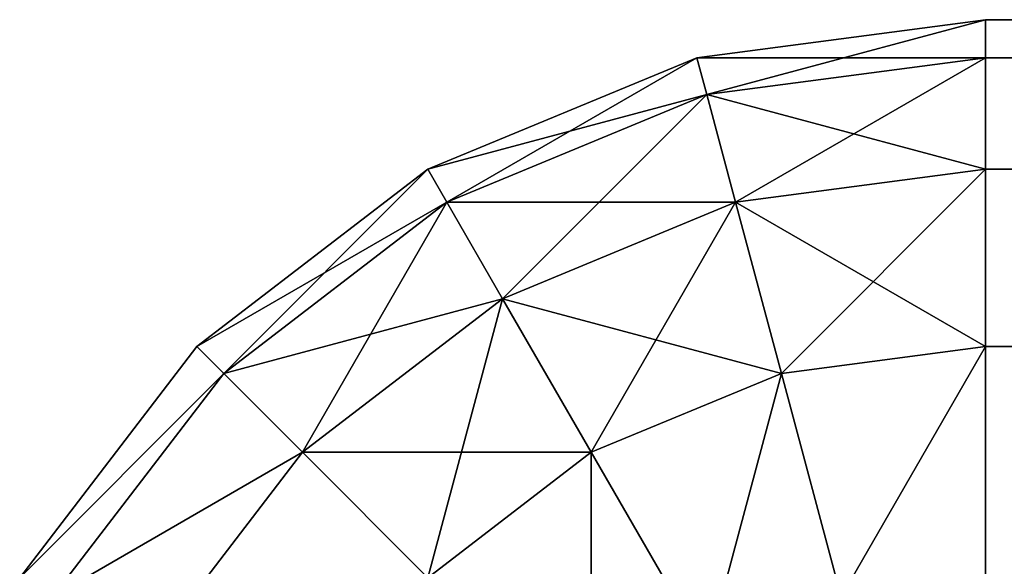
# Model space of a CAD drawing. Header units: centimetres. Extents: x -45 to 35, y -55 to 45.
# Tile 157 of 189: x -44.92 to -44.39, y 44.706 to 45. Entities that reach past the tile are written whole.
import ezdxf

# ---------------------------------------------------------------- set-up
doc = ezdxf.new("R2010")
doc.units = ezdxf.units.CM
doc.header["$LTSCALE"] = 2.54
doc.layers.get('0').update_dxf_attribs({"true_color": 0xff5454})

# ---------------------------------------------------------------- blocks, each defined once
blk = doc.blocks.new('Grupuj#4')
at = {"color": 7, "true_color": 0xfefefe}
for p, q in [((0.44471, 99.97956, 3.9), (0.6, 100, 3.9)), ((0.44471, 99.97956, 0.6), (0.6, 100, 0.6)), ((0.44471, 99.97956, 0.6), (0.6, 100, 0.6)), ((0.44471, 99.97956, 3.9), (0.6, 100, 3.9)), ((79.4, 100, 0.6), (0.6, 100, 0.6)), ((0.6, 100, 3.9), (0.6, 100, 0.6)), ((79.4, 100, 3.9), (0.6, 100, 3.9)), ((0.6, 100, 3.9), (0.6, 100, 0.6)), ((79.4, 100, 3.9), (0.6, 100, 3.9)), ((0.6, 100, 3.9), (0.6, 99.97956, 4.05529)), ((0.6, 100, 0.6), (0.6, 99.97956, 0.44471)), ((79.4, 100, 0.6), (0.6, 100, 0.6)), ((0.6, 100, 0.6), (0.6, 99.97956, 0.44471)), ((0.6, 100, 3.9), (0.6, 99.97956, 4.05529)), ((0.3, 99.91962, 3.9), (0.44471, 99.97956, 3.9)), ((0.3, 99.91962, 0.6), (0.44471, 99.97956, 0.6)), ((0.3, 99.91962, 0.6), (0.44471, 99.97956, 0.6)), ((0.3, 99.91962, 3.9), (0.44471, 99.97956, 3.9)), ((0.44471, 99.97956, 3.9), (0.44471, 99.97956, 0.6)), ((0.44471, 99.97956, 3.9), (0.44471, 99.97956, 0.6)), ((0.44471, 99.97956, 0.6), (0.45, 99.95981, 0.44471)), ((0.44471, 99.97956, 0.6), (0.45, 99.95981, 0.44471)), ((0.44471, 99.97956, 3.9), (0.45, 99.95981, 4.05529)), ((0.44471, 99.97956, 3.9), (0.45, 99.95981, 4.05529)), ((0.45, 99.95981, 0.44471), (0.6, 99.97956, 0.44471)), ((0.45, 99.95981, 0.44471), (0.6, 99.97956, 0.44471)), ((0.45, 99.95981, 4.05529), (0.6, 99.97956, 4.05529)), ((0.45, 99.95981, 4.05529), (0.6, 99.97956, 4.05529)), ((79.4, 99.97956, 4.05529), (0.6, 99.97956, 4.05529)), ((79.4, 99.97956, 4.05529), (0.6, 99.97956, 4.05529)), ((0.6, 99.97956, 4.05529), (0.6, 99.91962, 4.2)), ((79.4, 99.97956, 0.44471), (0.6, 99.97956, 0.44471)), ((0.6, 99.97956, 0.44471), (0.6, 99.91962, 0.3)), ((79.4, 99.97956, 0.44471), (0.6, 99.97956, 0.44471)), ((0.6, 99.97956, 0.44471), (0.6, 99.91962, 0.3)), ((0.6, 99.97956, 4.05529), (0.6, 99.91962, 4.2)), ((0.31022, 99.90191, 0.44471), (0.45, 99.95981, 0.44471)), ((0.31022, 99.90191, 0.44471), (0.45, 99.95981, 0.44471)), ((0.31022, 99.90191, 4.05529), (0.45, 99.95981, 4.05529)), ((0.31022, 99.90191, 4.05529), (0.45, 99.95981, 4.05529)), ((0.45, 99.95981, 0.44471), (0.46551, 99.90191, 0.3)), ((0.45, 99.95981, 0.44471), (0.46551, 99.90191, 0.3)), ((0.45, 99.95981, 4.05529), (0.46551, 99.90191, 4.2)), ((0.45, 99.95981, 4.05529), (0.46551, 99.90191, 4.2)), ((0.17574, 99.82426, 3.9), (0.3, 99.91962, 3.9)), ((0.17574, 99.82426, 0.6), (0.3, 99.91962, 0.6)), ((0.17574, 99.82426, 0.6), (0.3, 99.91962, 0.6)), ((0.17574, 99.82426, 3.9), (0.3, 99.91962, 3.9)), ((0.3, 99.91962, 3.9), (0.3, 99.91962, 0.6)), ((0.3, 99.91962, 3.9), (0.3, 99.91962, 0.6)), ((0.3, 99.91962, 0.6), (0.31022, 99.90191, 0.44471)), ((0.3, 99.91962, 0.6), (0.31022, 99.90191, 0.44471)), ((0.3, 99.91962, 3.9), (0.31022, 99.90191, 4.05529)), ((0.3, 99.91962, 3.9), (0.31022, 99.90191, 4.05529)), ((0.46551, 99.90191, 0.3), (0.6, 99.91962, 0.3)), ((0.46551, 99.90191, 0.3), (0.6, 99.91962, 0.3)), ((0.46551, 99.90191, 4.2), (0.6, 99.91962, 4.2)), ((0.46551, 99.90191, 4.2), (0.6, 99.91962, 4.2)), ((79.4, 99.91962, 4.2), (0.6, 99.91962, 4.2)), ((79.4, 99.91962, 4.2), (0.6, 99.91962, 4.2)), ((0.6, 99.91962, 4.2), (0.6, 99.82426, 4.32426)), ((0.6, 99.91962, 0.3), (0.6, 99.82426, 0.17574)), ((79.4, 99.91962, 0.3), (0.6, 99.91962, 0.3)), ((79.4, 99.91962, 0.3), (0.6, 99.91962, 0.3)), ((0.6, 99.91962, 0.3), (0.6, 99.82426, 0.17574)), ((0.6, 99.91962, 4.2), (0.6, 99.82426, 4.32426)), ((0.19019, 99.80981, 0.44471), (0.31022, 99.90191, 0.44471)), ((0.19019, 99.80981, 0.44471), (0.31022, 99.90191, 0.44471)), ((0.19019, 99.80981, 4.05529), (0.31022, 99.90191, 4.05529)), ((0.19019, 99.80981, 4.05529), (0.31022, 99.90191, 4.05529)), ((0.31022, 99.90191, 0.44471), (0.34019, 99.85, 0.3)), ((0.31022, 99.90191, 0.44471), (0.34019, 99.85, 0.3)), ((0.31022, 99.90191, 4.05529), (0.34019, 99.85, 4.2)), ((0.31022, 99.90191, 4.05529), (0.34019, 99.85, 4.2)), ((0.34019, 99.85, 0.3), (0.46551, 99.90191, 0.3)), ((0.34019, 99.85, 0.3), (0.46551, 99.90191, 0.3)), ((0.34019, 99.85, 4.2), (0.46551, 99.90191, 4.2)), ((0.34019, 99.85, 4.2), (0.46551, 99.90191, 4.2)), ((0.46551, 99.90191, 0.3), (0.49019, 99.80981, 0.17574)), ((0.46551, 99.90191, 0.3), (0.49019, 99.80981, 0.17574)), ((0.46551, 99.90191, 4.2), (0.49019, 99.80981, 4.32426)), ((0.46551, 99.90191, 4.2), (0.49019, 99.80981, 4.32426)), ((0.23258, 99.76742, 0.3), (0.34019, 99.85, 0.3)), ((0.23258, 99.76742, 0.3), (0.34019, 99.85, 0.3)), ((0.23258, 99.76742, 4.2), (0.34019, 99.85, 4.2)), ((0.23258, 99.76742, 4.2), (0.34019, 99.85, 4.2)), ((0.34019, 99.85, 0.3), (0.38787, 99.76742, 0.17574)), ((0.34019, 99.85, 0.3), (0.38787, 99.76742, 0.17574)), ((0.34019, 99.85, 4.2), (0.38787, 99.76742, 4.32426)), ((0.34019, 99.85, 4.2), (0.38787, 99.76742, 4.32426)), ((0.08038, 99.7, 3.9), (0.17574, 99.82426, 3.9)), ((0.08038, 99.7, 0.6), (0.17574, 99.82426, 0.6)), ((0.08038, 99.7, 0.6), (0.17574, 99.82426, 0.6)), ((0.08038, 99.7, 3.9), (0.17574, 99.82426, 3.9)), ((0.17574, 99.82426, 3.9), (0.17574, 99.82426, 0.6)), ((0.17574, 99.82426, 3.9), (0.17574, 99.82426, 0.6)), ((0.17574, 99.82426, 0.6), (0.19019, 99.80981, 0.44471)), ((0.17574, 99.82426, 0.6), (0.19019, 99.80981, 0.44471)), ((0.17574, 99.82426, 3.9), (0.19019, 99.80981, 4.05529)), ((0.17574, 99.82426, 3.9), (0.19019, 99.80981, 4.05529)), ((0.49019, 99.80981, 0.17574), (0.6, 99.82426, 0.17574)), ((0.49019, 99.80981, 0.17574), (0.6, 99.82426, 0.17574)), ((0.49019, 99.80981, 4.32426), (0.6, 99.82426, 4.32426)), ((0.49019, 99.80981, 4.32426), (0.6, 99.82426, 4.32426)), ((79.4, 99.82426, 4.32426), (0.6, 99.82426, 4.32426)), ((79.4, 99.82426, 4.32426), (0.6, 99.82426, 4.32426)), ((0.6, 99.82426, 4.32426), (0.6, 99.7, 4.41962)), ((79.4, 99.82426, 0.17574), (0.6, 99.82426, 0.17574)), ((0.6, 99.82426, 0.17574), (0.6, 99.7, 0.08038)), ((79.4, 99.82426, 0.17574), (0.6, 99.82426, 0.17574)), ((0.6, 99.82426, 0.17574), (0.6, 99.7, 0.08038)), ((0.6, 99.82426, 4.32426), (0.6, 99.7, 4.41962)), ((0.09809, 99.68978, 0.44471), (0.19019, 99.80981, 0.44471)), ((0.09809, 99.68978, 0.44471), (0.19019, 99.80981, 0.44471)), ((0.09809, 99.68978, 4.05529), (0.19019, 99.80981, 4.05529)), ((0.09809, 99.68978, 4.05529), (0.19019, 99.80981, 4.05529)), ((0.19019, 99.80981, 0.44471), (0.23258, 99.76742, 0.3)), ((0.19019, 99.80981, 0.44471), (0.23258, 99.76742, 0.3)), ((0.19019, 99.80981, 4.05529), (0.23258, 99.76742, 4.2)), ((0.19019, 99.80981, 4.05529), (0.23258, 99.76742, 4.2)), ((0.38787, 99.76742, 0.17574), (0.49019, 99.80981, 0.17574)), ((0.38787, 99.76742, 0.17574), (0.49019, 99.80981, 0.17574)), ((0.38787, 99.76742, 4.32426), (0.49019, 99.80981, 4.32426)), ((0.38787, 99.76742, 4.32426), (0.49019, 99.80981, 4.32426)), ((0.49019, 99.80981, 0.17574), (0.52235, 99.68978, 0.08038)), ((0.49019, 99.80981, 0.17574), (0.52235, 99.68978, 0.08038)), ((0.49019, 99.80981, 4.32426), (0.52235, 99.68978, 4.41962)), ((0.49019, 99.80981, 4.32426), (0.52235, 99.68978, 4.41962)), ((0.15, 99.65981, 0.3), (0.23258, 99.76742, 0.3)), ((0.15, 99.65981, 0.3), (0.23258, 99.76742, 0.3)), ((0.15, 99.65981, 4.2), (0.23258, 99.76742, 4.2)), ((0.15, 99.65981, 4.2), (0.23258, 99.76742, 4.2)), ((0.23258, 99.76742, 0.3), (0.3, 99.7, 0.17574)), ((0.23258, 99.76742, 0.3), (0.3, 99.7, 0.17574)), ((0.23258, 99.76742, 4.2), (0.3, 99.7, 4.32426)), ((0.23258, 99.76742, 4.2), (0.3, 99.7, 4.32426)), ((0.3, 99.7, 0.17574), (0.38787, 99.76742, 0.17574)), ((0.3, 99.7, 0.17574), (0.38787, 99.76742, 0.17574)), ((0.3, 99.7, 4.32426), (0.38787, 99.76742, 4.32426)), ((0.3, 99.7, 4.32426), (0.38787, 99.76742, 4.32426)), ((0.38787, 99.76742, 0.17574), (0.45, 99.65981, 0.08038)), ((0.38787, 99.76742, 0.17574), (0.45, 99.65981, 0.08038)), ((0.38787, 99.76742, 4.32426), (0.45, 99.65981, 4.41962)), ((0.38787, 99.76742, 4.32426), (0.45, 99.65981, 4.41962))]:
    blk.add_line(p, q, dxfattribs=at)
mesh = blk.add_polyface(dxfattribs=at)
corners = [(0.44471, 99.97956, 3.9), (0.6, 100, 0.6), (0.44471, 99.97956, 0.6), (0.6, 100, 3.9)]
mesh.append_faces([[corners[k] for k in face] for face in [(0, 1, 2), (1, 0, 3)]], dxfattribs={"vtx0": -1, "color": 7})
mesh = blk.add_polyface(dxfattribs=at)
corners = [(0.44471, 99.97956, 0.6), (0.6, 99.97956, 0.44471), (0.45, 99.95981, 0.44471), (0.6, 100, 0.6)]
mesh.append_faces([[corners[k] for k in face] for face in [(0, 1, 2), (1, 0, 3)]], dxfattribs={"vtx0": -1, "color": 7})
mesh = blk.add_polyface(dxfattribs=at)
corners = [(0.45, 99.95981, 4.05529), (0.6, 100, 3.9), (0.44471, 99.97956, 3.9), (0.6, 99.97956, 4.05529)]
mesh.append_faces([[corners[k] for k in face] for face in [(0, 1, 2), (1, 0, 3)]], dxfattribs={"vtx0": -1, "color": 7})
mesh = blk.add_polyface(dxfattribs=at)
corners = [(0.6, 100, 3.9), (79.4, 100, 0.6), (0.6, 100, 0.6), (79.4, 100, 3.9)]
mesh.append_faces([[corners[k] for k in face] for face in [(0, 1, 2), (1, 0, 3)]], dxfattribs={"vtx0": -1, "color": 7})
mesh = blk.add_polyface(dxfattribs=at)
corners = [(0.6, 99.97956, 4.05529), (79.4, 100, 3.9), (0.6, 100, 3.9), (79.4, 99.97956, 4.05529)]
mesh.append_faces([[corners[k] for k in face] for face in [(0, 1, 2), (1, 0, 3)]], dxfattribs={"vtx0": -1, "color": 7})
mesh = blk.add_polyface(dxfattribs=at)
corners = [(0.6, 100, 0.6), (79.4, 99.97956, 0.44471), (0.6, 99.97956, 0.44471), (79.4, 100, 0.6)]
mesh.append_faces([[corners[k] for k in face] for face in [(0, 1, 2), (1, 0, 3)]], dxfattribs={"vtx0": -1, "color": 7})
mesh = blk.add_polyface(dxfattribs=at)
corners = [(0.3, 99.91962, 3.9), (0.44471, 99.97956, 0.6), (0.3, 99.91962, 0.6), (0.44471, 99.97956, 3.9)]
mesh.append_faces([[corners[k] for k in face] for face in [(0, 1, 2), (1, 0, 3)]], dxfattribs={"vtx0": -1, "color": 7})
mesh = blk.add_polyface(dxfattribs=at)
corners = [(0.3, 99.91962, 0.6), (0.45, 99.95981, 0.44471), (0.31022, 99.90191, 0.44471), (0.44471, 99.97956, 0.6)]
mesh.append_faces([[corners[k] for k in face] for face in [(0, 1, 2), (1, 0, 3)]], dxfattribs={"vtx0": -1, "color": 7})
mesh = blk.add_polyface(dxfattribs=at)
corners = [(0.31022, 99.90191, 4.05529), (0.44471, 99.97956, 3.9), (0.3, 99.91962, 3.9), (0.45, 99.95981, 4.05529)]
mesh.append_faces([[corners[k] for k in face] for face in [(0, 1, 2), (1, 0, 3)]], dxfattribs={"vtx0": -1, "color": 7})
mesh = blk.add_polyface(dxfattribs=at)
corners = [(0.45, 99.95981, 0.44471), (0.6, 99.91962, 0.3), (0.46551, 99.90191, 0.3), (0.6, 99.97956, 0.44471)]
mesh.append_faces([[corners[k] for k in face] for face in [(0, 1, 2), (1, 0, 3)]], dxfattribs={"vtx0": -1, "color": 7})
mesh = blk.add_polyface(dxfattribs=at)
corners = [(0.46551, 99.90191, 4.2), (0.6, 99.97956, 4.05529), (0.45, 99.95981, 4.05529), (0.6, 99.91962, 4.2)]
mesh.append_faces([[corners[k] for k in face] for face in [(0, 1, 2), (1, 0, 3)]], dxfattribs={"vtx0": -1, "color": 7})
mesh = blk.add_polyface(dxfattribs=at)
corners = [(0.6, 99.91962, 4.2), (79.4, 99.97956, 4.05529), (0.6, 99.97956, 4.05529), (79.4, 99.91962, 4.2)]
mesh.append_faces([[corners[k] for k in face] for face in [(0, 1, 2), (1, 0, 3)]], dxfattribs={"vtx0": -1, "color": 7})
mesh = blk.add_polyface(dxfattribs=at)
corners = [(0.6, 99.97956, 0.44471), (79.4, 99.91962, 0.3), (0.6, 99.91962, 0.3), (79.4, 99.97956, 0.44471)]
mesh.append_faces([[corners[k] for k in face] for face in [(0, 1, 2), (1, 0, 3)]], dxfattribs={"vtx0": -1, "color": 7})
mesh = blk.add_polyface(dxfattribs=at)
corners = [(0.31022, 99.90191, 0.44471), (0.46551, 99.90191, 0.3), (0.34019, 99.85, 0.3), (0.45, 99.95981, 0.44471)]
mesh.append_faces([[corners[k] for k in face] for face in [(0, 1, 2), (1, 0, 3)]], dxfattribs={"vtx0": -1, "color": 7})
mesh = blk.add_polyface(dxfattribs=at)
corners = [(0.34019, 99.85, 4.2), (0.45, 99.95981, 4.05529), (0.31022, 99.90191, 4.05529), (0.46551, 99.90191, 4.2)]
mesh.append_faces([[corners[k] for k in face] for face in [(0, 1, 2), (1, 0, 3)]], dxfattribs={"vtx0": -1, "color": 7})
mesh = blk.add_polyface(dxfattribs=at)
corners = [(0.17574, 99.82426, 3.9), (0.3, 99.91962, 0.6), (0.17574, 99.82426, 0.6), (0.3, 99.91962, 3.9)]
mesh.append_faces([[corners[k] for k in face] for face in [(0, 1, 2), (1, 0, 3)]], dxfattribs={"vtx0": -1, "color": 7})
mesh = blk.add_polyface(dxfattribs=at)
corners = [(0.17574, 99.82426, 0.6), (0.31022, 99.90191, 0.44471), (0.19019, 99.80981, 0.44471), (0.3, 99.91962, 0.6)]
mesh.append_faces([[corners[k] for k in face] for face in [(0, 1, 2), (1, 0, 3)]], dxfattribs={"vtx0": -1, "color": 7})
mesh = blk.add_polyface(dxfattribs=at)
corners = [(0.19019, 99.80981, 4.05529), (0.3, 99.91962, 3.9), (0.17574, 99.82426, 3.9), (0.31022, 99.90191, 4.05529)]
mesh.append_faces([[corners[k] for k in face] for face in [(0, 1, 2), (1, 0, 3)]], dxfattribs={"vtx0": -1, "color": 7})
mesh = blk.add_polyface(dxfattribs=at)
corners = [(0.46551, 99.90191, 0.3), (0.6, 99.82426, 0.17574), (0.49019, 99.80981, 0.17574), (0.6, 99.91962, 0.3)]
mesh.append_faces([[corners[k] for k in face] for face in [(0, 1, 2), (1, 0, 3)]], dxfattribs={"vtx0": -1, "color": 7})
mesh = blk.add_polyface(dxfattribs=at)
corners = [(0.49019, 99.80981, 4.32426), (0.6, 99.91962, 4.2), (0.46551, 99.90191, 4.2), (0.6, 99.82426, 4.32426)]
mesh.append_faces([[corners[k] for k in face] for face in [(0, 1, 2), (1, 0, 3)]], dxfattribs={"vtx0": -1, "color": 7})
mesh = blk.add_polyface(dxfattribs=at)
corners = [(0.6, 99.82426, 4.32426), (79.4, 99.91962, 4.2), (0.6, 99.91962, 4.2), (79.4, 99.82426, 4.32426)]
mesh.append_faces([[corners[k] for k in face] for face in [(0, 1, 2), (1, 0, 3)]], dxfattribs={"vtx0": -1, "color": 7})
mesh = blk.add_polyface(dxfattribs=at)
corners = [(0.6, 99.91962, 0.3), (79.4, 99.82426, 0.17574), (0.6, 99.82426, 0.17574), (79.4, 99.91962, 0.3)]
mesh.append_faces([[corners[k] for k in face] for face in [(0, 1, 2), (1, 0, 3)]], dxfattribs={"vtx0": -1, "color": 7})
mesh = blk.add_polyface(dxfattribs=at)
corners = [(0.19019, 99.80981, 0.44471), (0.34019, 99.85, 0.3), (0.23258, 99.76742, 0.3), (0.31022, 99.90191, 0.44471)]
mesh.append_faces([[corners[k] for k in face] for face in [(0, 1, 2), (1, 0, 3)]], dxfattribs={"vtx0": -1, "color": 7})
mesh = blk.add_polyface(dxfattribs=at)
corners = [(0.23258, 99.76742, 4.2), (0.31022, 99.90191, 4.05529), (0.19019, 99.80981, 4.05529), (0.34019, 99.85, 4.2)]
mesh.append_faces([[corners[k] for k in face] for face in [(0, 1, 2), (1, 0, 3)]], dxfattribs={"vtx0": -1, "color": 7})
mesh = blk.add_polyface(dxfattribs=at)
corners = [(0.34019, 99.85, 0.3), (0.49019, 99.80981, 0.17574), (0.38787, 99.76742, 0.17574), (0.46551, 99.90191, 0.3)]
mesh.append_faces([[corners[k] for k in face] for face in [(0, 1, 2), (1, 0, 3)]], dxfattribs={"vtx0": -1, "color": 7})
mesh = blk.add_polyface(dxfattribs=at)
corners = [(0.38787, 99.76742, 4.32426), (0.46551, 99.90191, 4.2), (0.34019, 99.85, 4.2), (0.49019, 99.80981, 4.32426)]
mesh.append_faces([[corners[k] for k in face] for face in [(0, 1, 2), (1, 0, 3)]], dxfattribs={"vtx0": -1, "color": 7})
mesh = blk.add_polyface(dxfattribs=at)
corners = [(0.23258, 99.76742, 0.3), (0.38787, 99.76742, 0.17574), (0.3, 99.7, 0.17574), (0.34019, 99.85, 0.3)]
mesh.append_faces([[corners[k] for k in face] for face in [(0, 1, 2), (1, 0, 3)]], dxfattribs={"vtx0": -1, "color": 7})
mesh = blk.add_polyface(dxfattribs=at)
corners = [(0.3, 99.7, 4.32426), (0.34019, 99.85, 4.2), (0.23258, 99.76742, 4.2), (0.38787, 99.76742, 4.32426)]
mesh.append_faces([[corners[k] for k in face] for face in [(0, 1, 2), (1, 0, 3)]], dxfattribs={"vtx0": -1, "color": 7})
mesh = blk.add_polyface(dxfattribs=at)
corners = [(0.17574, 99.82426, 3.9), (0.08038, 99.7, 0.6), (0.08038, 99.7, 3.9), (0.17574, 99.82426, 0.6)]
mesh.append_faces([[corners[k] for k in face] for face in [(0, 1, 2), (1, 0, 3)]], dxfattribs={"vtx0": -1, "color": 7})
mesh = blk.add_polyface(dxfattribs=at)
corners = [(0.08038, 99.7, 0.6), (0.19019, 99.80981, 0.44471), (0.09809, 99.68978, 0.44471), (0.17574, 99.82426, 0.6)]
mesh.append_faces([[corners[k] for k in face] for face in [(0, 1, 2), (1, 0, 3)]], dxfattribs={"vtx0": -1, "color": 7})
mesh = blk.add_polyface(dxfattribs=at)
corners = [(0.19019, 99.80981, 4.05529), (0.08038, 99.7, 3.9), (0.09809, 99.68978, 4.05529), (0.17574, 99.82426, 3.9)]
mesh.append_faces([[corners[k] for k in face] for face in [(0, 1, 2), (1, 0, 3)]], dxfattribs={"vtx0": -1, "color": 7})
mesh = blk.add_polyface(dxfattribs=at)
corners = [(0.6, 99.82426, 0.17574), (0.52235, 99.68978, 0.08038), (0.49019, 99.80981, 0.17574), (0.6, 99.7, 0.08038)]
mesh.append_faces([[corners[k] for k in face] for face in [(0, 1, 2), (1, 0, 3)]], dxfattribs={"vtx0": -1, "color": 7})
mesh = blk.add_polyface(dxfattribs=at)
corners = [(0.52235, 99.68978, 4.41962), (0.6, 99.82426, 4.32426), (0.49019, 99.80981, 4.32426), (0.6, 99.7, 4.41962)]
mesh.append_faces([[corners[k] for k in face] for face in [(0, 1, 2), (1, 0, 3)]], dxfattribs={"vtx0": -1, "color": 7})
mesh = blk.add_polyface(dxfattribs=at)
corners = [(79.4, 99.7, 4.41962), (0.6, 99.82426, 4.32426), (0.6, 99.7, 4.41962), (79.4, 99.82426, 4.32426)]
mesh.append_faces([[corners[k] for k in face] for face in [(0, 1, 2), (1, 0, 3)]], dxfattribs={"vtx0": -1, "color": 7})
mesh = blk.add_polyface(dxfattribs=at)
corners = [(79.4, 99.82426, 0.17574), (0.6, 99.7, 0.08038), (0.6, 99.82426, 0.17574), (79.4, 99.7, 0.08038)]
mesh.append_faces([[corners[k] for k in face] for face in [(0, 1, 2), (1, 0, 3)]], dxfattribs={"vtx0": -1, "color": 7})
mesh = blk.add_polyface(dxfattribs=at)
corners = [(0.09809, 99.68978, 0.44471), (0.23258, 99.76742, 0.3), (0.15, 99.65981, 0.3), (0.19019, 99.80981, 0.44471)]
mesh.append_faces([[corners[k] for k in face] for face in [(0, 1, 2), (1, 0, 3)]], dxfattribs={"vtx0": -1, "color": 7})
mesh = blk.add_polyface(dxfattribs=at)
corners = [(0.23258, 99.76742, 4.2), (0.09809, 99.68978, 4.05529), (0.15, 99.65981, 4.2), (0.19019, 99.80981, 4.05529)]
mesh.append_faces([[corners[k] for k in face] for face in [(0, 1, 2), (1, 0, 3)]], dxfattribs={"vtx0": -1, "color": 7})
mesh = blk.add_polyface(dxfattribs=at)
corners = [(0.49019, 99.80981, 0.17574), (0.45, 99.65981, 0.08038), (0.38787, 99.76742, 0.17574), (0.52235, 99.68978, 0.08038)]
mesh.append_faces([[corners[k] for k in face] for face in [(0, 1, 2), (1, 0, 3)]], dxfattribs={"vtx0": -1, "color": 7})
mesh = blk.add_polyface(dxfattribs=at)
corners = [(0.45, 99.65981, 4.41962), (0.49019, 99.80981, 4.32426), (0.38787, 99.76742, 4.32426), (0.52235, 99.68978, 4.41962)]
mesh.append_faces([[corners[k] for k in face] for face in [(0, 1, 2), (1, 0, 3)]], dxfattribs={"vtx0": -1, "color": 7})
mesh = blk.add_polyface(dxfattribs=at)
corners = [(0.15, 99.65981, 0.3), (0.3, 99.7, 0.17574), (0.23258, 99.61213, 0.17574), (0.23258, 99.76742, 0.3)]
mesh.append_faces([[corners[k] for k in face] for face in [(0, 1, 2), (1, 0, 3)]], dxfattribs={"vtx0": -1, "color": 7})
mesh = blk.add_polyface(dxfattribs=at)
corners = [(0.3, 99.7, 4.32426), (0.15, 99.65981, 4.2), (0.23258, 99.61213, 4.32426), (0.23258, 99.76742, 4.2)]
mesh.append_faces([[corners[k] for k in face] for face in [(0, 1, 2), (1, 0, 3)]], dxfattribs={"vtx0": -1, "color": 7})
mesh = blk.add_polyface(dxfattribs=at)
corners = [(0.38787, 99.76742, 0.17574), (0.38787, 99.61213, 0.08038), (0.3, 99.7, 0.17574), (0.45, 99.65981, 0.08038)]
mesh.append_faces([[corners[k] for k in face] for face in [(0, 1, 2), (1, 0, 3)]], dxfattribs={"vtx0": -1, "color": 7})
mesh = blk.add_polyface(dxfattribs=at)
corners = [(0.38787, 99.61213, 4.41962), (0.38787, 99.76742, 4.32426), (0.3, 99.7, 4.32426), (0.45, 99.65981, 4.41962)]
mesh.append_faces([[corners[k] for k in face] for face in [(0, 1, 2), (1, 0, 3)]], dxfattribs={"vtx0": -1, "color": 7})
blk = doc.blocks.new('Oltens Superior brodzik prostok_tny 100x80 cm akrylowy bia_y 15002000')
at = {"color": 0}
blk.add_blockref('Grupuj#4', (0, -10), dxfattribs=at)

msp = doc.modelspace()

# ---------------------------------------------------------------- block references
at = {"color": 0}
msp.add_blockref('Oltens Superior brodzik prostok_tny 100x80 cm akrylowy bia_y 15002000', (-45, -45, -2.25), dxfattribs=at)

doc.saveas('drawing.dxf')
